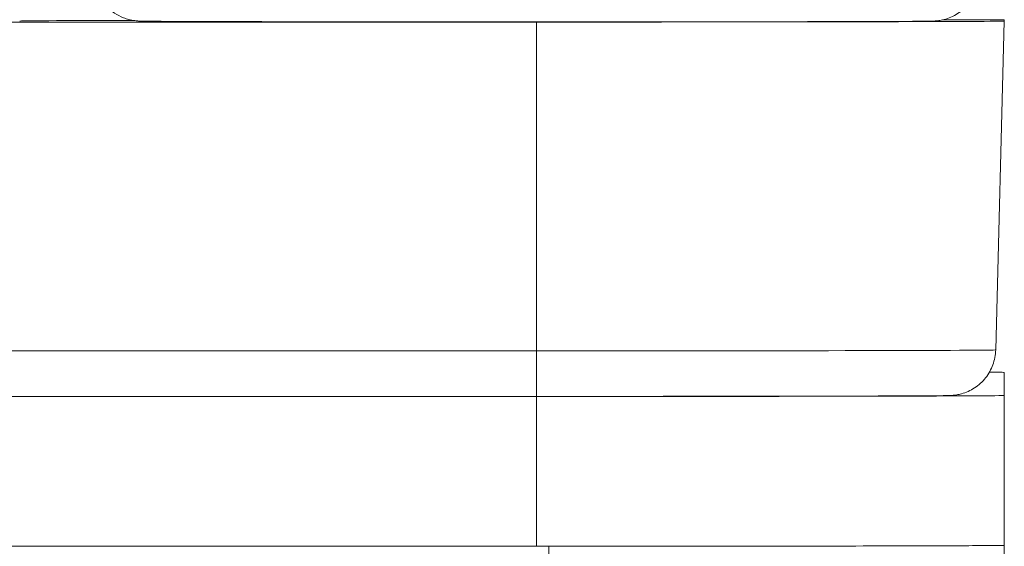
# Model space of a CAD drawing. Extents: x 1 to 669, y 0 to 417.
# Tile 59 of 256: x 95.092 to 95.485, y 285.615 to 285.826. Entities that reach past the tile are written whole.
import ezdxf

# ---------------------------------------------------------------- set-up
doc = ezdxf.new("R2010")
doc.units = 0
doc.header["$LTSCALE"] = 12
doc.header["$MEASUREMENT"] = 0
doc.layers.get('0').update_dxf_attribs({"linetype": 'CONTINUOUS'})
doc.layers.add('X', color=1, linetype='CONTINUOUS')

# ---------------------------------------------------------------- blocks, each defined once
blk = doc.blocks.new('GASTRAIN')
at = {"layer": 'X', "lineweight": 0}
for p, q in [((66.02593058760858, 299.4414570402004), (65.76720850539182, 299.4414570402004)), ((66.02593058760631, 299.4414570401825), (66.0259305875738, 299.3101775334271)), ((66.2093468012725, 299.3105612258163), (66.21278467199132, 299.4418479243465)), ((66.2127846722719, 299.4423892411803), (66.2127846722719, 299.441847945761)), ((66.02593058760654, 299.3101775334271), (62.66255706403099, 299.3101775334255)), ((66.02593058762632, 299.3101775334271), (66.02593058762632, 299.2920203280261)), ((66.21278467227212, 299.3015903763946), (66.21278467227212, 299.2923650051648)), ((66.0259305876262, 299.2920203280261), (62.6625570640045, 299.2920203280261)), ((66.02593058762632, 299.2919740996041), (62.66255706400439, 299.2919740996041)), ((66.02593058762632, 299.232180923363), (66.02593058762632, 299.2919740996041)), ((66.21278467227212, 299.2923650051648), (66.21278467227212, 299.2325718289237)), ((66.02593058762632, 299.232180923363), (62.66255706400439, 299.232180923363)), ((66.03082185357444, 299.2321709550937), (64.34424382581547, 299.2320785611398)), ((66.0308219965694, 299.117903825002), (66.03082185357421, 299.2321709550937)), ((66.21278467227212, 299.0197486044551), (66.21278467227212, 299.2325667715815))]:
    blk.add_line(p, q, dxfattribs=at)
at = {"layer": 'X', "lineweight": 0, "extrusion": (0, 0, -1)}
for centre, major_axis, ratio, start_param, end_param in [((66.02593058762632, 299.441847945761), (-0.2064931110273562, -9.417575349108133e-15), 0.002092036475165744, 3.678300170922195e-11, 0.6747215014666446), ((66.02593058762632, 299.4418479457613), (0.1868540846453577, -1.16829252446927e-13), 0.002092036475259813, -2.805053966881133e-10, 1.570796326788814), ((66.02593058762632, 299.3105612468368), (0.1834162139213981, -5.285502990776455e-14), 0.002092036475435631, 5.478214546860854e-05, 1.570796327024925), ((66.02593058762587, 299.3015903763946), (0.1868540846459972, -2.445970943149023e-14), 0.002092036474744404, -0.2529493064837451, 3.555117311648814e-11), ((66.02593058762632, 299.2923650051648), (0.1868540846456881, -3.93987949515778e-15), 0.002092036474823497, -7.174705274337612e-12, 1.570796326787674), ((66.02593058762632, 299.232561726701), (0.1868540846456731, -1.641371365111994e-13), 0.002092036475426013, -8.746529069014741e-06, 1.544616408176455)]:
    blk.add_ellipse(centre, major_axis=major_axis, ratio=ratio, start_param=start_param, end_param=end_param, dxfattribs=at)
at = {"layer": 'X', "lineweight": 0}
blk.add_ellipse((66.02593058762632, 299.2325718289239), major_axis=(0.1868540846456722, 4.99130307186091e-15), ratio=0.002092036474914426, start_param=-1.570796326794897, end_param=-0.02583186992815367, dxfattribs=at)
for points, knots in [([(66.20295988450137, 299.4608322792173), (66.20295988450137, 299.4587787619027), (66.20261787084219, 299.4566987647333), (66.2013150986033, 299.4528442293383), (66.20035004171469, 299.4510167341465), (66.19792433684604, 299.4477973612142), (66.19643288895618, 299.4463655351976), (66.19312500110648, 299.4440767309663), (66.19124998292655, 299.4431863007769), (66.18858112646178, 299.4423955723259), (66.18776780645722, 299.4422156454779), (66.18679033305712, 299.4420532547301), (66.18652602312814, 299.4420161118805), (66.18603243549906, 299.441954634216), (66.1858135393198, 299.4419327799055), (66.18543591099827, 299.4418987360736), (66.1852838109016, 299.4418877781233), (66.18492742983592, 299.4418640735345), (66.18477555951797, 299.4418569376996), (66.18428322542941, 299.4418350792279), (66.18405115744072, 299.4418296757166), (66.18295690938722, 299.4418042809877), (66.18189338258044, 299.4417911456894), (66.17575527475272, 299.4417334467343), (66.16700149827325, 299.4416924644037), (66.14522393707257, 299.4416281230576), (66.13310626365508, 299.4416023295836), (66.1059723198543, 299.4415606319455), (66.09062533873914, 299.4415441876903), (66.05864913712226, 299.441522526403), (66.04162299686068, 299.4415170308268), (66.00803053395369, 299.4415175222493), (65.99104606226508, 299.4415235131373), (65.95923566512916, 299.4415460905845), (65.94401397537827, 299.4415629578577), (65.91720790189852, 299.4416053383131), (65.90529128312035, 299.4416313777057), (65.88619758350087, 299.4416893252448), (65.87879490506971, 299.4417218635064), (65.87170949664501, 299.4417727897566), (65.87000088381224, 299.4417895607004), (65.86829845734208, 299.4418176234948), (65.86792015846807, 299.441823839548), (65.86727817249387, 299.4418481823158), (65.86713850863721, 299.4418538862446), (65.86679264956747, 299.4418731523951), (65.86661228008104, 299.4418837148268), (65.86610254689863, 299.4419268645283), (65.86578666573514, 299.4419566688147), (65.86503795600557, 299.4420574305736), (65.86463596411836, 299.4421213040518), (65.86382817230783, 299.4422807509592), (65.8634187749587, 299.4423746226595), (65.86231287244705, 299.4426688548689), (65.8616082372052, 299.4428995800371), (65.85968388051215, 299.4436587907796), (65.85848317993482, 299.4442850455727), (65.85579135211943, 299.4460763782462), (65.85435525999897, 299.4473807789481), (65.85188952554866, 299.4504122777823), (65.85085902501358, 299.4521982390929), (65.8494261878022, 299.4559619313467), (65.84900771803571, 299.4579870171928), (65.84890735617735, 299.4602782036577), (65.84890129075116, 299.4605552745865), (65.84890129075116, 299.4608322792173)], [0, 0, 0, 0, 0.00616148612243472, 0.00616148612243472, 0.01220852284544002, 0.01220852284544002, 0.01825878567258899, 0.01825878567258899, 0.0242935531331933, 0.0242935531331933, 0.02680101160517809, 0.02680101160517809, 0.02782757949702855, 0.02782757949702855, 0.02903930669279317, 0.02903930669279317, 0.03042739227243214, 0.03042739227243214, 0.03295113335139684, 0.03295113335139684, 0.03975685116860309, 0.03975685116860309, 0.06018560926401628, 0.06018560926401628, 0.122591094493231, 0.122591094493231, 0.1731425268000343, 0.1731425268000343, 0.223577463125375, 0.223577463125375, 0.27397214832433, 0.27397214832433, 0.324357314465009, 0.324357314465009, 0.3747427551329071, 0.3747427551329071, 0.4251388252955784, 0.4251388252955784, 0.4755760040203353, 0.4755760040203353, 0.5004004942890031, 0.5004004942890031, 0.511682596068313, 0.511682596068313, 0.5144966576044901, 0.5144966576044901, 0.5166130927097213, 0.5166130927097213, 0.5183536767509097, 0.5183536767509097, 0.5197608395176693, 0.5197608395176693, 0.5210747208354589, 0.5210747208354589, 0.5233105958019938, 0.5233105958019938, 0.527332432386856, 0.527332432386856, 0.5330263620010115, 0.5330263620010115, 0.5390603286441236, 0.5390603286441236, 0.5451103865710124, 0.5451103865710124, 0.5459415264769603, 0.5459415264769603, 0.5459415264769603, 0.5459415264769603]), ([(66.21278480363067, 299.4423892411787), (66.21276718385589, 299.4423828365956), (66.21242028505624, 299.4423764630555), (66.21108543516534, 299.4423636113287), (66.21007151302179, 299.4423572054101), (66.20651872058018, 299.4423403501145), (66.2034675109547, 299.4423306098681), (66.19615886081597, 299.442312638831), (66.19205319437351, 299.4423048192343), (66.18809255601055, 299.4422981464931)], [3.245125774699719e-05, 3.245125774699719e-05, 3.245125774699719e-05, 3.245125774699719e-05, 0.02336106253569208, 0.02336106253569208, 0.04791078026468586, 0.04791078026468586, 0.09036916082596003, 0.09036916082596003, 0.1332245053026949, 0.1332245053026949, 0.1332245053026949, 0.1332245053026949]), ([(66.2093468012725, 299.3105612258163), (66.20929389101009, 299.3085406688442), (66.20890376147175, 299.3065028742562), (66.20752258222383, 299.3027438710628), (66.20652594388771, 299.3009706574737), (66.20405650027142, 299.2978658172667), (66.20255224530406, 299.2964955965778), (66.20007742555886, 299.2948770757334), (66.19921626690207, 299.2944059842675), (66.19746735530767, 299.2936194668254), (66.19657065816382, 299.2932968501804), (66.19501959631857, 299.2928642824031), (66.19434257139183, 299.2927185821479), (66.19349721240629, 299.2925761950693), (66.19325335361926, 299.2925409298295), (66.19276950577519, 299.2924783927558), (66.19254606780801, 299.2924552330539), (66.19216240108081, 299.2924193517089), (66.19200811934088, 299.2924078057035), (66.19164974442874, 299.2923830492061), (66.19149738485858, 299.2923755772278), (66.19101236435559, 299.29235311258), (66.19078843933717, 299.2923476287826), (66.18975038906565, 299.2923221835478), (66.1887723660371, 299.2923094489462), (66.18314520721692, 299.2922530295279), (66.17520332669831, 299.2922130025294), (66.15457604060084, 299.2921464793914), (66.14239758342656, 299.292118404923), (66.11487052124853, 299.2920725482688), (66.09920549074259, 299.2920541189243), (66.0663212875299, 299.2920288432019), (66.04869400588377, 299.2920216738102), (66.02943969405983, 299.2920203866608), (66.02768502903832, 299.2920203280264), (66.02593058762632, 299.2920203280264)], [0, 0, 0, 0, 0.006064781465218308, 0.006064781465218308, 0.01201678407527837, 0.01201678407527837, 0.01797158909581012, 0.01797158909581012, 0.02090482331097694, 0.02090482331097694, 0.02375891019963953, 0.02375891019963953, 0.02589022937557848, 0.02589022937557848, 0.02684437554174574, 0.02684437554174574, 0.02806811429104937, 0.02806811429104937, 0.029459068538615, 0.029459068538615, 0.03195954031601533, 0.03195954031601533, 0.03858787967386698, 0.03858787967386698, 0.05847838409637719, 0.05847838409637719, 0.1190922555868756, 0.1190922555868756, 0.1720688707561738, 0.1720688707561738, 0.2246365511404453, 0.2246365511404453, 0.2771656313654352, 0.2771656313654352, 0.2824289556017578, 0.2824289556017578, 0.2824289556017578, 0.2824289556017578])]:
    blk.add_open_spline(points, degree=3, knots=knots, dxfattribs=at)
blk.add_open_spline([(66.21276128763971, 299.2325617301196), (66.2127612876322, 299.2325634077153), (66.21279636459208, 299.2325667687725), (66.21278467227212, 299.2325701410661), (66.21278467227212, 299.2325718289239)], degree=3, dxfattribs=at)

msp = doc.modelspace()

# ---------------------------------------------------------------- block references
msp.add_blockref('GASTRAIN', (29.27234379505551, -13.61686168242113))

doc.saveas('drawing.dxf')
